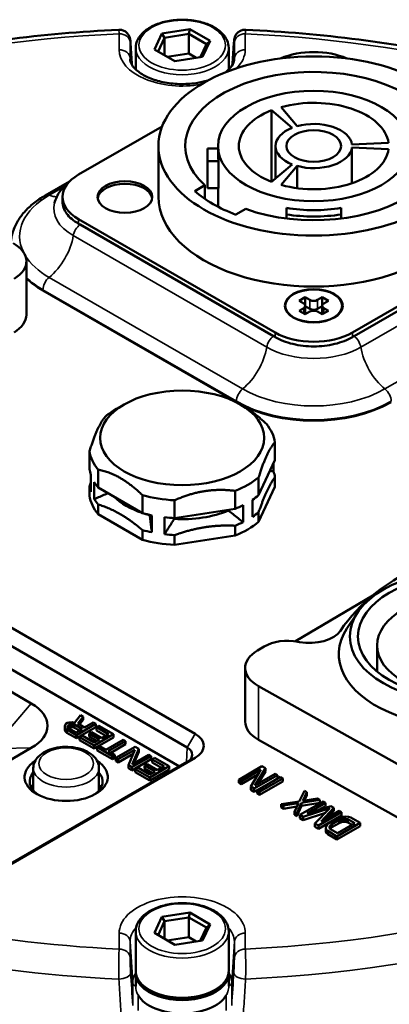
# Model space of a CAD drawing. Header units: millimetres. Extents: x 40 to 2195, y 40 to 1687.
# Tile 182 of 185: x 1528 to 1562, y 1400 to 1490. Entities that reach past the tile are written whole.
import ezdxf

# ---------------------------------------------------------------- set-up
doc = ezdxf.new("R2010")
doc.units = ezdxf.units.MM
doc.header["$LTSCALE"] = 8
doc.layers.add('Visible (ISO)', color=7, linetype='Continuous', lineweight=50)
doc.layers.add('Visible Narrow (ISO)', color=7, linetype='Continuous', lineweight=35)

msp = doc.modelspace()

# ---------------------------------------------------------------- linework, layer by layer
at = {"layer": 'Visible (ISO)'}
for p, q in [((1540.465, 1487.69), (1541.147, 1489.16)), ((1541.147, 1489.16), (1543.694, 1489.554)), ((1541.392, 1488.774), (1541.147, 1489.16)), ((1541.392, 1488.774), (1543.604, 1489.116)), ((1543.604, 1489.116), (1543.694, 1489.554)), ((1543.604, 1489.116), (1545.223, 1488.181)), ((1543.604, 1489.116), (1543.604, 1487.319)), ((1543.694, 1489.554), (1545.558, 1488.478)), ((1540.799, 1487.496), (1541.392, 1488.774)), ((1541.392, 1488.774), (1541.392, 1487.154)), ((1545.223, 1488.181), (1544.663, 1486.974)), ((1545.558, 1488.478), (1544.875, 1487.007)), ((1545.223, 1488.181), (1545.558, 1488.478)), ((1538.761, 1487.839), (1538.761, 1485.869)), ((1542.329, 1486.613), (1540.465, 1487.69)), ((1543.604, 1487.319), (1541.634, 1487.015)), ((1544.299, 1486.918), (1543.604, 1487.319)), ((1547.261, 1487.839), (1547.261, 1485.869)), ((1544.875, 1487.007), (1542.329, 1486.613)), ((1553.07, 1480.533), (1551.183, 1482.131)), ((1551.183, 1482.131), (1551.183, 1475.588)), ((1552.049, 1482.419), (1553.503, 1480.677)), ((1541.178, 1480.659), (1533.536, 1476.246)), ((1540.832, 1474.205), (1540.832, 1478.859)), ((1546.282, 1478.62), (1545.333, 1478.62)), ((1545.333, 1478.62), (1545.333, 1477.465)), ((1546.282, 1478.043), (1546.282, 1478.859)), ((1551.532, 1475.883), (1551.532, 1478.859)), ((1558.523, 1479.004), (1561.864, 1479.148)), ((1561.864, 1478.571), (1558.523, 1478.715)), ((1558.523, 1478.715), (1558.523, 1475.457)), ((1545.333, 1477.465), (1546.339, 1477.465)), ((1545.333, 1477.465), (1545.333, 1475.016)), ((1546.339, 1475.016), (1546.339, 1477.465)), ((1551.183, 1475.588), (1553.07, 1477.186)), ((1553.503, 1477.042), (1552.049, 1475.299)), ((1553.503, 1477.042), (1553.503, 1475.004)), ((1530.49, 1474.337), (1532.714, 1475.621)), ((1545.064, 1475.268), (1544.159, 1474.745)), ((1545.064, 1474.041), (1545.064, 1475.268)), ((1545.333, 1475.016), (1546.339, 1475.016)), ((1546.282, 1473.308), (1546.282, 1475.016)), ((1532.072, 1474.205), (1532.072, 1473.783)), ((1547.907, 1472.582), (1548.811, 1473.104)), ((1552.532, 1473.202), (1552.532, 1472.602)), ((1557.532, 1472.602), (1557.532, 1473.202)), ((1533.536, 1472.164), (1551.497, 1461.794)), ((1552.532, 1472.602), (1552.532, 1472.231)), ((1557.532, 1472.602), (1557.532, 1472.231)), ((1558.568, 1461.794), (1576.528, 1472.164)), ((1533.677, 1471.67), (1551.355, 1461.464)), ((1558.709, 1461.464), (1576.387, 1471.67)), ((1528.773, 1468.32), (1528.773, 1463.421)), ((1530.283, 1465.632), (1547.961, 1455.426)), ((1554.254, 1465.02), (1553.689, 1464.693)), ((1554.679, 1464.775), (1554.254, 1465.02)), ((1554.254, 1465.02), (1554.254, 1464.285)), ((1555.81, 1465.02), (1555.386, 1464.775)), ((1556.376, 1464.693), (1555.81, 1465.02)), ((1555.81, 1465.02), (1555.81, 1464.285)), ((1553.689, 1464.693), (1554.113, 1464.448)), ((1554.113, 1464.04), (1553.689, 1463.795)), ((1554.259, 1463.471), (1554.259, 1464.244)), ((1554.679, 1463.958), (1554.259, 1464.2)), ((1555.805, 1464.2), (1555.386, 1463.958)), ((1555.805, 1463.471), (1555.805, 1464.244)), ((1555.951, 1464.448), (1556.376, 1464.693)), ((1556.376, 1463.795), (1555.951, 1464.04)), ((1553.689, 1463.795), (1554.254, 1463.468)), ((1554.254, 1463.468), (1554.679, 1463.713)), ((1555.386, 1463.713), (1555.81, 1463.468)), ((1555.81, 1463.468), (1556.376, 1463.795)), ((1537.708, 1455.222), (1537.001, 1454.813)), ((1548.315, 1455.222), (1548.668, 1455.018)), ((1551.482, 1451.75), (1551.482, 1450.117)), ((1534.54, 1450.937), (1534.54, 1449.304)), ((1551.482, 1450.117), (1549.995, 1446.913)), ((1551.356, 1449.089), (1551.356, 1449.846)), ((1534.666, 1447.224), (1534.666, 1448.778)), ((1535.323, 1449.25), (1535.323, 1447.617)), ((1549.995, 1448.546), (1549.995, 1446.913)), ((1551.482, 1447.667), (1551.482, 1448.563)), ((1504.604, 1447.948), (1544.202, 1425.086)), ((1534.54, 1446.854), (1534.54, 1447.75)), ((1534.977, 1446.555), (1534.977, 1448.109)), ((1549.995, 1444.464), (1551.482, 1447.667)), ((1539.385, 1445.272), (1535.323, 1447.617)), ((1539.385, 1446.905), (1539.385, 1445.272)), ((1547.856, 1447.311), (1547.856, 1445.678)), ((1503.86, 1446.703), (1543.458, 1423.841)), ((1535.323, 1445.167), (1535.323, 1446.063)), ((1542.307, 1446.453), (1542.307, 1444.82)), ((1548.582, 1444.45), (1548.582, 1446.004)), ((1549.431, 1444.94), (1549.431, 1446.494)), ((1535.323, 1445.167), (1539.385, 1442.822)), ((1540.037, 1445.113), (1540.043, 1445.087)), ((1540.237, 1443.518), (1540.237, 1445.072)), ((1547.856, 1445.678), (1542.307, 1444.82)), ((1547.043, 1445.552), (1547.237, 1445.506)), ((1549.995, 1444.464), (1549.995, 1445.359)), ((1503.767, 1444.607), (1542.749, 1422.101)), ((1541.396, 1443.338), (1541.396, 1444.892)), ((1542.285, 1444.74), (1542.413, 1444.836)), ((1547.856, 1443.229), (1547.856, 1444.124)), ((1539.385, 1442.822), (1539.385, 1443.718)), ((1542.307, 1442.37), (1542.307, 1443.266)), ((1542.307, 1442.37), (1547.856, 1443.229)), ((1553.366, 1433.549), (1560.43, 1437.749)), ((1529.223, 1427.869), (1514.373, 1436.442)), ((1558.999, 1436.136), (1558.063, 1434.707)), ((1553.591, 1433.512), (1553.735, 1433.484)), ((1550.505, 1433.072), (1549.895, 1432.709)), ((1560.821, 1430.775), (1560.821, 1433.176)), ((1548.764, 1431.101), (1548.764, 1426.202)), ((1549.978, 1429.444), (1564.327, 1421.4)), ((1532.54, 1426.074), (1532.39, 1425.988)), ((1532.69, 1426.118), (1532.54, 1426.074)), ((1532.951, 1426.141), (1532.69, 1426.118)), ((1533.173, 1426.1), (1532.951, 1426.141)), ((1533.707, 1426.791), (1533.173, 1426.1)), ((1533.469, 1426.016), (1533.965, 1426.642)), ((1533.625, 1425.926), (1533.965, 1426.356)), ((1533.965, 1426.642), (1533.707, 1426.791)), ((1533.965, 1426.356), (1533.965, 1426.642)), ((1534.885, 1426.11), (1534.096, 1425.654)), ((1535.106, 1425.983), (1534.885, 1426.11)), ((1532.314, 1425.901), (1532.274, 1425.751)), ((1532.274, 1425.751), (1532.308, 1425.6)), ((1532.274, 1425.465), (1532.274, 1425.751)), ((1532.274, 1425.465), (1532.308, 1425.315)), ((1532.308, 1425.6), (1532.455, 1425.472)), ((1532.308, 1425.315), (1532.308, 1425.6)), ((1532.308, 1425.315), (1532.455, 1425.187)), ((1532.39, 1425.988), (1532.314, 1425.901)), ((1532.455, 1425.472), (1533.339, 1424.962)), ((1532.455, 1425.187), (1532.455, 1425.472)), ((1532.455, 1425.187), (1533.339, 1424.676)), ((1532.533, 1425.688), (1532.535, 1425.774)), ((1532.606, 1425.602), (1532.533, 1425.688)), ((1532.535, 1425.774), (1532.611, 1425.86)), ((1532.535, 1425.686), (1532.535, 1425.774)), ((1533.306, 1425.198), (1532.606, 1425.602)), ((1532.611, 1425.86), (1532.724, 1425.925)), ((1532.611, 1425.599), (1532.611, 1425.86)), ((1532.632, 1425.587), (1532.724, 1425.639)), ((1532.724, 1425.925), (1532.873, 1425.969)), ((1532.724, 1425.639), (1532.724, 1425.925)), ((1532.724, 1425.639), (1532.873, 1425.683)), ((1532.873, 1425.969), (1533.022, 1425.97)), ((1532.873, 1425.683), (1532.873, 1425.969)), ((1532.873, 1425.683), (1533.022, 1425.684)), ((1533.022, 1425.97), (1533.17, 1425.928)), ((1533.022, 1425.684), (1533.022, 1425.97)), ((1533.022, 1425.684), (1533.17, 1425.642)), ((1533.17, 1425.928), (1533.87, 1425.524)), ((1533.17, 1425.642), (1533.17, 1425.928)), ((1533.17, 1425.642), (1533.622, 1425.381)), ((1533.87, 1425.524), (1533.306, 1425.198)), ((1533.339, 1424.962), (1535.106, 1425.983)), ((1533.339, 1424.676), (1535.106, 1425.697)), ((1534.096, 1425.654), (1533.469, 1426.016)), ((1534.721, 1425.25), (1534.495, 1425.119)), ((1535.678, 1424.697), (1534.721, 1425.25)), ((1535.106, 1425.697), (1535.106, 1425.983)), ((1535.401, 1425.813), (1535.175, 1425.682)), ((1535.175, 1425.682), (1536.28, 1425.044)), ((1535.175, 1425.396), (1535.175, 1425.682)), ((1535.175, 1425.396), (1536.033, 1424.901)), ((1536.727, 1425.047), (1535.401, 1425.813)), ((1533.339, 1424.676), (1533.339, 1424.962)), ((1533.859, 1424.922), (1533.633, 1424.792)), ((1533.633, 1424.792), (1534.959, 1424.026)), ((1533.633, 1424.506), (1533.633, 1424.792)), ((1533.633, 1424.506), (1534.959, 1423.741)), ((1534.964, 1424.284), (1533.859, 1424.922)), ((1534.495, 1425.119), (1535.453, 1424.567)), ((1534.495, 1424.834), (1534.495, 1425.119)), ((1534.495, 1424.834), (1535.205, 1424.424)), ((1534.959, 1424.026), (1536.727, 1425.047)), ((1534.959, 1423.741), (1536.727, 1424.761)), ((1535.453, 1424.567), (1534.964, 1424.284)), ((1536.28, 1425.044), (1535.678, 1424.697)), ((1537.611, 1424.537), (1536.031, 1423.625)), ((1536.252, 1423.497), (1537.832, 1424.409)), ((1536.727, 1424.761), (1536.727, 1425.047)), ((1537.832, 1424.409), (1537.611, 1424.537)), ((1537.832, 1424.123), (1537.832, 1424.409)), ((1549.978, 1424.545), (1564.327, 1416.501)), ((1519.323, 1418.071), (1529.223, 1423.787)), ((1534.959, 1423.741), (1534.959, 1424.026)), ((1535.442, 1423.965), (1535.254, 1423.856)), ((1535.254, 1423.856), (1536.653, 1423.048)), ((1535.254, 1423.571), (1535.254, 1423.856)), ((1535.254, 1423.571), (1536.653, 1422.763)), ((1536.031, 1423.625), (1535.442, 1423.965)), ((1536.841, 1423.157), (1536.252, 1423.497)), ((1536.499, 1423.354), (1537.832, 1424.123)), ((1538.716, 1423.899), (1536.948, 1422.878)), ((1537.169, 1422.751), (1538.673, 1423.619)), ((1538.673, 1423.619), (1538.09, 1422.219)), ((1538.426, 1422.286), (1539.047, 1423.707)), ((1538.593, 1422.382), (1539.047, 1423.422)), ((1539.047, 1423.707), (1538.716, 1423.899)), ((1539.047, 1423.422), (1539.047, 1423.707)), ((1543.458, 1422.509), (1525.401, 1412.085)), ((1544.202, 1422.895), (1525.817, 1412.281)), ((1536.653, 1423.048), (1536.841, 1423.157)), ((1536.653, 1422.763), (1536.653, 1423.048)), ((1536.653, 1422.763), (1536.841, 1422.871)), ((1536.841, 1422.871), (1536.841, 1423.157)), ((1536.948, 1422.878), (1537.169, 1422.751)), ((1536.948, 1422.592), (1536.948, 1422.878)), ((1536.948, 1422.592), (1537.169, 1422.465)), ((1537.169, 1422.465), (1538.516, 1423.243)), ((1537.169, 1422.465), (1537.169, 1422.751)), ((1538.421, 1422.028), (1540.189, 1423.048)), ((1538.421, 1421.742), (1540.189, 1422.763)), ((1539.968, 1423.176), (1538.426, 1422.286)), ((1540.189, 1423.048), (1539.968, 1423.176)), ((1540.189, 1422.763), (1540.189, 1423.048)), ((1540.483, 1422.878), (1540.258, 1422.748)), ((1540.258, 1422.748), (1541.363, 1422.11)), ((1540.258, 1422.462), (1540.258, 1422.748)), ((1540.258, 1422.462), (1541.115, 1421.967)), ((1541.809, 1422.113), (1540.483, 1422.878)), ((1529.405, 1421.949), (1529.405, 1419.896)), ((1535.405, 1421.949), (1535.405, 1419.896)), ((1538.09, 1422.219), (1538.421, 1422.028)), ((1538.09, 1421.933), (1538.09, 1422.219)), ((1538.09, 1421.933), (1538.421, 1421.742)), ((1538.421, 1421.742), (1538.421, 1422.028)), ((1538.941, 1421.988), (1538.716, 1421.858)), ((1538.716, 1421.858), (1540.041, 1421.092)), ((1538.716, 1421.572), (1538.716, 1421.858)), ((1538.716, 1421.572), (1540.041, 1420.806)), ((1540.046, 1421.35), (1538.941, 1421.988)), ((1539.803, 1422.315), (1539.578, 1422.185)), ((1539.578, 1422.185), (1540.535, 1421.632)), ((1539.578, 1421.899), (1539.578, 1422.185)), ((1539.578, 1421.899), (1540.288, 1421.489)), ((1540.761, 1421.763), (1539.803, 1422.315)), ((1540.041, 1421.092), (1541.809, 1422.113)), ((1540.041, 1420.806), (1541.809, 1421.827)), ((1540.535, 1421.632), (1540.046, 1421.35)), ((1541.363, 1422.11), (1540.761, 1421.763)), ((1541.809, 1421.827), (1541.809, 1422.113)), ((1550.294, 1422.113), (1548.173, 1420.888)), ((1548.385, 1420.766), (1550.191, 1421.808)), ((1550.191, 1421.808), (1549.269, 1420.255)), ((1549.646, 1420.35), (1550.613, 1421.929)), ((1549.917, 1420.507), (1550.613, 1421.643)), ((1550.613, 1421.929), (1550.294, 1422.113)), ((1550.613, 1421.643), (1550.613, 1421.929)), ((1540.041, 1420.806), (1540.041, 1421.092)), ((1548.173, 1420.888), (1548.385, 1420.766)), ((1548.173, 1420.602), (1548.173, 1420.888)), ((1548.385, 1420.48), (1549.933, 1421.373)), ((1548.385, 1420.48), (1548.385, 1420.766)), ((1549.587, 1420.072), (1551.709, 1421.296)), ((1549.587, 1419.786), (1551.709, 1421.01)), ((1551.497, 1421.419), (1549.646, 1420.35)), ((1551.992, 1421.133), (1549.87, 1419.908)), ((1550.082, 1419.786), (1552.204, 1421.01)), ((1550.082, 1419.5), (1552.204, 1420.725)), ((1551.709, 1421.296), (1551.497, 1421.419)), ((1551.709, 1421.01), (1551.709, 1421.296)), ((1552.204, 1421.01), (1551.992, 1421.133)), ((1552.204, 1420.725), (1552.204, 1421.01)), ((1548.173, 1420.602), (1548.385, 1420.48)), ((1549.269, 1420.255), (1549.587, 1420.072)), ((1549.269, 1419.969), (1549.269, 1420.255)), ((1549.269, 1419.969), (1549.587, 1419.786)), ((1549.587, 1419.786), (1549.587, 1420.072)), ((1549.87, 1419.908), (1550.082, 1419.786)), ((1549.87, 1419.622), (1549.87, 1419.908)), ((1550.082, 1419.5), (1550.082, 1419.786)), ((1554.184, 1419.867), (1553.701, 1418.895)), ((1554.033, 1418.964), (1554.396, 1419.745)), ((1554.396, 1419.745), (1554.184, 1419.867)), ((1554.396, 1419.459), (1554.396, 1419.745)), ((1549.87, 1419.622), (1550.082, 1419.5)), ((1553.701, 1418.895), (1552.062, 1418.643)), ((1555.881, 1418.888), (1553.759, 1417.663)), ((1553.913, 1418.773), (1555.598, 1419.051)), ((1555.386, 1419.173), (1554.033, 1418.964)), ((1554.176, 1418.986), (1554.396, 1419.459)), ((1555.598, 1419.051), (1555.386, 1419.173)), ((1555.598, 1418.765), (1555.598, 1419.051)), ((1556.093, 1418.765), (1555.881, 1418.888)), ((1552.062, 1418.643), (1552.274, 1418.52)), ((1552.062, 1418.357), (1552.062, 1418.643)), ((1552.062, 1418.357), (1552.274, 1418.234)), ((1552.274, 1418.52), (1553.627, 1418.73)), ((1552.274, 1418.234), (1552.274, 1418.52)), ((1552.274, 1418.234), (1553.484, 1418.422)), ((1553.627, 1418.73), (1553.264, 1417.949)), ((1553.264, 1417.949), (1553.476, 1417.826)), ((1553.264, 1417.663), (1553.264, 1417.949)), ((1553.476, 1417.826), (1553.913, 1418.773)), ((1553.476, 1417.54), (1553.913, 1418.487)), ((1553.913, 1418.487), (1553.913, 1418.773)), ((1553.913, 1418.487), (1555.598, 1418.765)), ((1554.077, 1417.479), (1556.503, 1418.267)), ((1554.423, 1417.801), (1556.093, 1418.765)), ((1556.588, 1418.479), (1554.423, 1417.801)), ((1556.503, 1418.267), (1555.138, 1416.867)), ((1555.505, 1418.14), (1556.093, 1418.479)), ((1555.696, 1417.066), (1556.871, 1418.316)), ((1557.366, 1418.03), (1555.696, 1417.066)), ((1556.093, 1418.479), (1556.093, 1418.765)), ((1556.283, 1417.405), (1556.871, 1418.03)), ((1556.871, 1418.316), (1556.588, 1418.479)), ((1556.871, 1418.03), (1556.871, 1418.316)), ((1557.578, 1417.908), (1557.366, 1418.03)), ((1553.264, 1417.663), (1553.476, 1417.54)), ((1553.476, 1417.54), (1553.476, 1417.826)), ((1553.759, 1417.663), (1554.077, 1417.479)), ((1553.759, 1417.377), (1553.759, 1417.663)), ((1553.759, 1417.377), (1554.077, 1417.193)), ((1554.077, 1417.193), (1556.096, 1417.849)), ((1554.077, 1417.193), (1554.077, 1417.479)), ((1555.456, 1416.683), (1557.578, 1417.908)), ((1555.456, 1416.397), (1557.578, 1417.622)), ((1557.138, 1417.328), (1556.461, 1416.937)), ((1556.673, 1416.814), (1557.35, 1417.205)), ((1557.399, 1417.437), (1557.138, 1417.328)), ((1557.35, 1417.205), (1557.566, 1417.289)), ((1557.35, 1416.919), (1557.35, 1417.205)), ((1557.651, 1417.501), (1557.399, 1417.437)), ((1557.566, 1417.289), (1557.772, 1417.326)), ((1557.566, 1417.003), (1557.566, 1417.289)), ((1557.566, 1417.003), (1557.772, 1417.04)), ((1557.578, 1417.622), (1557.578, 1417.908)), ((1557.973, 1417.523), (1557.651, 1417.501)), ((1557.772, 1417.326), (1557.969, 1417.317)), ((1557.772, 1417.04), (1557.772, 1417.326)), ((1557.772, 1417.04), (1557.969, 1417.031)), ((1557.969, 1417.317), (1558.155, 1417.262)), ((1557.969, 1417.031), (1557.969, 1417.317)), ((1557.969, 1417.031), (1558.155, 1416.976)), ((1558.204, 1417.494), (1557.973, 1417.523)), ((1558.155, 1417.262), (1558.792, 1416.894)), ((1558.155, 1416.976), (1558.155, 1417.262)), ((1558.426, 1417.418), (1558.204, 1417.494)), ((1559.275, 1416.928), (1558.426, 1417.418)), ((1555.138, 1416.867), (1555.456, 1416.683)), ((1555.138, 1416.581), (1555.138, 1416.867)), ((1555.138, 1416.581), (1555.456, 1416.397)), ((1555.456, 1416.397), (1555.456, 1416.683)), ((1556.161, 1416.641), (1556.122, 1416.455)), ((1556.122, 1416.455), (1556.173, 1416.321)), ((1556.122, 1416.169), (1556.122, 1416.455)), ((1556.122, 1416.169), (1556.173, 1416.036)), ((1556.271, 1416.786), (1556.161, 1416.641)), ((1556.173, 1416.321), (1556.305, 1416.193)), ((1556.173, 1416.036), (1556.173, 1416.321)), ((1556.461, 1416.937), (1556.271, 1416.786)), ((1556.305, 1416.193), (1557.153, 1415.703)), ((1556.305, 1415.907), (1556.305, 1416.193)), ((1556.464, 1416.571), (1556.528, 1416.69)), ((1556.479, 1416.457), (1556.464, 1416.571)), ((1556.576, 1416.35), (1556.479, 1416.457)), ((1556.528, 1416.69), (1556.673, 1416.814)), ((1556.528, 1416.404), (1556.528, 1416.69)), ((1556.528, 1416.404), (1556.673, 1416.528)), ((1556.528, 1416.403), (1556.528, 1416.404)), ((1557.212, 1415.982), (1556.576, 1416.35)), ((1556.673, 1416.528), (1557.35, 1416.919)), ((1556.673, 1416.528), (1556.673, 1416.814)), ((1557.153, 1415.703), (1559.275, 1416.928)), ((1557.153, 1415.417), (1559.275, 1416.642)), ((1558.792, 1416.894), (1557.212, 1415.982)), ((1557.35, 1416.919), (1557.566, 1417.003)), ((1558.155, 1416.976), (1558.544, 1416.751)), ((1559.275, 1416.642), (1559.275, 1416.928)), ((1556.173, 1416.036), (1556.305, 1415.907)), ((1556.305, 1415.907), (1557.153, 1415.417)), ((1557.153, 1415.417), (1557.153, 1415.703)), ((1540.465, 1406.861), (1541.147, 1408.331)), ((1541.147, 1408.331), (1543.694, 1408.725)), ((1541.392, 1407.945), (1541.147, 1408.331)), ((1541.392, 1407.945), (1543.604, 1408.287)), ((1543.604, 1408.287), (1543.694, 1408.725)), ((1543.604, 1408.287), (1545.223, 1407.352)), ((1543.604, 1408.287), (1543.604, 1406.49)), ((1543.694, 1408.725), (1545.558, 1407.649)), ((1540.799, 1406.667), (1541.392, 1407.945)), ((1541.392, 1407.945), (1541.392, 1406.325)), ((1545.223, 1407.352), (1544.663, 1406.145)), ((1545.558, 1407.649), (1544.875, 1406.178)), ((1545.223, 1407.352), (1545.558, 1407.649)), ((1538.761, 1407.01), (1538.761, 1403.417)), ((1542.329, 1405.784), (1540.465, 1406.861)), ((1543.604, 1406.49), (1541.634, 1406.186)), ((1544.299, 1406.089), (1543.604, 1406.49)), ((1547.261, 1407.01), (1547.261, 1403.417)), ((1544.875, 1406.178), (1542.329, 1405.784)), ((1538.761, 1403.172), (1538.761, 1401.991)), ((1547.261, 1403.172), (1547.261, 1401.991))]:
    msp.add_line(p, q, dxfattribs=at)
for centre, major_axis, ratio, start_param, end_param in [((1555.032, 1484.575), (-5, 0), 0.57735, 4.059585, 5.365193), ((1555.032, 1478.859), (11.75, 0), 0.57735, 4.15448, 9.982687), ((1555.032, 1478.859), (6.85, 0), 0.57735, 0.073058, 2.021337), ((1555.032, 1478.859), (-6.85, 0), 0.57735, 5.309045, 7.257325), ((1555.032, 1478.859), (-3.5, 0), 0.57735, 5.307477, 7.258893), ((1555.032, 1478.859), (3.5, 0), 0.57735, 0.071489, 2.022906), ((1555.032, 1478.859), (6.85, 0), 0.57735, 4.261848, 6.210128), ((1555.032, 1478.859), (3.5, 0), 0.57735, 4.26028, 6.211696), ((1555.032, 1478.043), (-8.75, 0), 0.57735, 0, 0.114536), ((1537.072, 1474.205), (-5, 0), 0.57735, 5.497787, 7.068583), ((1537.779, 1473.96), (2.5, 0), 0.57735, 0.084955, 3.056638), ((1555.032, 1478.859), (13, 0), 0.57735, 3.721706, 4.132276), ((1555.032, 1474.205), (-14.2, 0), 0.57735, 0, 3.141593), ((1555.032, 1478.043), (-8.75, 0), 0.57735, 1.281045, 1.860548), ((1555.032, 1478.043), (9.75, 0), 0.57735, 4.453083, 4.971695), ((1533.685, 1471.656), (0.553, -0.319), 0.012921, 1.591158, 1.850459), ((1524.773, 1468.32), (4, 0), 0.57735, 5.512509, 7.083305), ((1537.354, 1469.715), (-10, 0), 0.57735, 0.539138, 0.785398), ((1555.032, 1464.979), (0.5, 0), 0.57735, 3.926991, 5.497787), ((1553.759, 1464.244), (0.5, 0), 0.57735, 5.497787, 7.068583), ((1555.032, 1464.162), (-0.5, 0), 0.57735, 0.785398, 2.356194), ((1556.305, 1464.244), (-0.5, 0), 0.57735, 5.497787, 7.068583), ((1524.773, 1463.421), (4, 0), 0.57735, 5.512509, 6.283185), ((1555.032, 1463.509), (-0.5, 0), 0.57735, 3.926991, 5.497787), ((1551.348, 1461.458), (0.553, -0.319), 0.012926, 1.306059, 1.56536), ((1555.032, 1463.836), (5, 0), 0.57735, 3.926991, 5.497787), ((1558.716, 1461.458), (0.553, 0.319), 0.012926, 1.576232, 1.835533), ((1555.032, 1459.508), (-10, 0), 0.57735, 0.785398, 2.356194), ((1543.011, 1451.343), (8.5, 0), 0.57735, 2.356194, 2.535092), ((1543.011, 1451.343), (8.5, 0), 0.57735, 0.082902, 0.440697), ((1543.011, 1451.343), (-8.5, 0), 0.57735, 0.082902, 0.440697), ((1543.011, 1449.71), (-8.5, 0), 0.57735, 0.082902, 0.191152), ((1543.011, 1451.343), (-8.5, 0), 0.57735, 2.177297, 2.535092), ((1543.011, 1448.157), (8.5, 0), 0.57735, 0.082902, 0.191152), ((1543.011, 1448.157), (-8.5, 0), 0.57735, 0.082902, 0.191152), ((1543.011, 1449.71), (-8.5, 0), 0.57735, 0.332446, 0.440697), ((1543.011, 1447.261), (-8.5, 0), 0.57735, 0.082902, 0.440697), ((1543.011, 1448.894), (7.231, 0), 0.57735, 3.673592, 4.180389), ((1543.011, 1451.343), (-8.5, 0), 0.57735, 1.130099, 1.487895), ((1543.011, 1449.71), (-8.5, 0), 0.57735, 2.426841, 2.535092), ((1543.011, 1448.157), (-8.5, 0), 0.57735, 0.332446, 0.440697), ((1543.011, 1449.71), (-8.5, 0), 0.57735, 2.177297, 2.285548), ((1543.011, 1449.71), (-8.5, 0), 0.57735, 1.130099, 1.23835), ((1543.011, 1448.894), (7.231, 0), 0.57735, 4.213973, 4.289401), ((1543.011, 1448.894), (7.231, 0), 0.57735, 4.611778, 5.336598), ((1543.011, 1448.157), (8.5, 0), 0.57735, 5.568434, 5.676685), ((1543.011, 1449.71), (-8.5, 0), 0.57735, 1.379644, 1.487895), ((1543.011, 1447.261), (8.5, 0), 0.57735, 5.31889, 5.676685), ((1543.011, 1448.157), (8.5, 0), 0.57735, 5.31889, 5.42714), ((1543.011, 1448.157), (8.5, 0), 0.57735, 4.271692, 4.379943), ((1543.011, 1448.157), (8.5, 0), 0.57735, 4.521237, 4.629487), ((1543.011, 1447.261), (8.5, 0), 0.57735, 4.271692, 4.629487), ((1581.053, 1429.397), (-25.19, 0), 0.57735, 5.381349, 5.923234), ((1543.011, 1437.871), (-75, 0), 0.57735, 6.255241, 8.747577), ((1543.011, 1438.688), (-74.974, 0), 0.57735, 6.264668, 8.747968), ((1554.669, 1435.13), (3, 0), 0.57735, 4.395847, 5.923234), ((1568.821, 1432.36), (-11.5, 0), 0.57735, 5.921818, 9.786145), ((1552.657, 1431.866), (-3, 0), 0.57735, 4.395847, 5.512509), ((1552.764, 1431.101), (-4, 0), 0.57735, 5.512509, 7.083305), ((1525.687, 1425.828), (5, 0), 0.57735, 5.497787, 7.068583), ((1552.764, 1426.202), (-4, 0), 0.57735, 0, 0.80012), ((1542.304, 1423.991), (2.683, 0), 0.57735, 5.497787, 7.068583), ((1542.304, 1423.175), (1.631, 0), 0.57735, 5.497787, 7.068583), ((1532.405, 1421.133), (-3.8, 0), 0.57735, 5.556706, 10.151257), ((1532.405, 1420.725), (-3.326, 0), 0.57735, 5.836627, 6.942614), ((1532.405, 1420.725), (3.326, 0), 0.57735, 5.623756, 6.729744), ((1532.405, 1419.5), (-3.405, 0), 0.57735, 5.790583, 5.927439), ((1532.405, 1419.5), (3.405, 0), 0.57735, 0.355746, 0.492603), ((1543.011, 1437.871), (-74, 0), 0.57735, 0.752637, 2.388956), ((1543.011, 1403.172), (4.25, 0), 0.57735, 3.093306, 6.331472), ((1543.011, 1401.947), (4.25, 0), 0.57735, 3.468057, 5.956716)]:
    msp.add_ellipse(centre, major_axis=major_axis, ratio=ratio, start_param=start_param, end_param=end_param, dxfattribs=at)
for centre, major_axis in [((1555.032, 1478.859), (-14.2, 0)), ((1555.032, 1478.859), (8.75, 0)), ((1555.032, 1478.859), (-2.5, 0)), ((1537.779, 1474.205), (-2.5, 0)), ((1555.032, 1464.244), (-2.65, 0)), ((1555.032, 1464.244), (2.6, 0)), ((1543.011, 1452.16), (7.5, 0)), ((1568.821, 1433.993), (10.5, 0)), ((1568.821, 1433.993), (-9.75, 0)), ((1568.821, 1433.176), (8, 0))]:
    msp.add_ellipse(centre, major_axis=major_axis, ratio=0.57735, dxfattribs=at)
for points, knots in [([(1538.761, 1487.839), (1538.761, 1488.102), (1538.827, 1488.364), (1539.08, 1488.868), (1539.274, 1489.109), (1539.782, 1489.553), (1540.105, 1489.752), (1540.837, 1490.08), (1541.249, 1490.207), (1542.114, 1490.377), (1542.568, 1490.42), (1543.474, 1490.419), (1543.926, 1490.375), (1544.787, 1490.203), (1545.195, 1490.076), (1545.93, 1489.746), (1546.255, 1489.543), (1546.782, 1489.075), (1546.986, 1488.811), (1547.21, 1488.305), (1547.261, 1488.072), (1547.261, 1487.839)], [2.356194, 2.356194, 2.356194, 2.356194, 2.638001, 2.638001, 2.939989, 2.939989, 3.267472, 3.267472, 3.599435, 3.599435, 3.929498, 3.929498, 4.25865, 4.25865, 4.588734, 4.588734, 4.920705, 4.920705, 5.247891, 5.247891, 5.497787, 5.497787, 5.497787, 5.497787]), ([(1537.212, 1489.499), (1530.263, 1489.183), (1523.39, 1488.296), (1510.322, 1485.444), (1504.129, 1483.479), (1492.896, 1478.605), (1487.856, 1475.698), (1479.322, 1469.128), (1475.827, 1465.464), (1470.7, 1457.613), (1469.072, 1453.42), (1468.498, 1449.151)], [5.576332, 5.576332, 5.576332, 5.576332, 5.859263, 5.859263, 6.142194, 6.142194, 6.425124, 6.425124, 6.708055, 6.708055, 6.990985, 6.990985, 6.990985, 6.990985]), ([(1537.212, 1489.499), (1537.32, 1489.504), (1537.43, 1489.491), (1537.636, 1489.432), (1537.735, 1489.385), (1537.91, 1489.265), (1537.989, 1489.19), (1538.085, 1489.065), (1538.114, 1489.021), (1538.162, 1488.932), (1538.182, 1488.887), (1538.211, 1488.808), (1538.222, 1488.773), (1538.24, 1488.704), (1538.247, 1488.67), (1538.256, 1488.616), (1538.259, 1488.593), (1538.27, 1488.509), (1538.276, 1488.445), (1538.287, 1488.307), (1538.292, 1488.24), (1538.297, 1488.166)], [0.0000235, 0.0000235, 0.0000235, 0.0000235, 0.0324256, 0.0324256, 0.0643297, 0.0643297, 0.0962491, 0.0962491, 0.1119245, 0.1119245, 0.1269277, 0.1269277, 0.1383932, 0.1383932, 0.1522035, 0.1522035, 0.1645777, 0.1645777, 0.1998792, 0.1998792, 0.2269809, 0.2269809, 0.2269809, 0.2269809]), ([(1547.726, 1488.166), (1547.732, 1488.266), (1547.739, 1488.354), (1547.749, 1488.468), (1547.753, 1488.504), (1547.76, 1488.564), (1547.763, 1488.59), (1547.771, 1488.639), (1547.774, 1488.662), (1547.784, 1488.709), (1547.789, 1488.731), (1547.804, 1488.786), (1547.815, 1488.82), (1547.845, 1488.897), (1547.865, 1488.94), (1547.925, 1489.05), (1547.972, 1489.115), (1548.093, 1489.248), (1548.174, 1489.313), (1548.354, 1489.418), (1548.455, 1489.457), (1548.641, 1489.496), (1548.726, 1489.503), (1548.81, 1489.499)], [0, 0, 0, 0, 0.0366917, 0.0366917, 0.0561888, 0.0561888, 0.070793, 0.070793, 0.0817913, 0.0817913, 0.0900571, 0.0900571, 0.101345, 0.101345, 0.1157529, 0.1157529, 0.1394751, 0.1394751, 0.1699807, 0.1699807, 0.2018419, 0.2018419, 0.2270169, 0.2270169, 0.2270169, 0.2270169]), ([(1594.614, 1477.537), (1592.371, 1478.792), (1589.997, 1479.963), (1581.894, 1483.479), (1575.7, 1485.444), (1562.633, 1488.296), (1555.76, 1489.183), (1548.81, 1489.499)], [4.7281305, 4.7281305, 4.7281305, 4.7281305, 4.8533808, 4.8533808, 5.1363113, 5.1363113, 5.4192418, 5.4192418, 5.4192418, 5.4192418]), ([(1538.25, 1486.8), (1538.259, 1486.649), (1538.304, 1486.491), (1538.527, 1486.101), (1538.734, 1485.864), (1539.291, 1485.443), (1539.615, 1485.257), (1540.371, 1484.936), (1540.804, 1484.802), (1541.739, 1484.608), (1542.243, 1484.55), (1543.266, 1484.52), (1543.784, 1484.55), (1544.65, 1484.676), (1545.009, 1484.754), (1545.343, 1484.853)], [0.822465, 0.822465, 0.822465, 0.822465, 1.104158, 1.104158, 1.437706, 1.437706, 1.722884, 1.722884, 2.011498, 2.011498, 2.306193, 2.306193, 2.603669, 2.603669, 2.826848, 2.826848, 2.826848, 2.826848]), ([(1546.926, 1485.59), (1547.135, 1485.742), (1547.304, 1485.899), (1547.602, 1486.253), (1547.697, 1486.442), (1547.759, 1486.676), (1547.769, 1486.738), (1547.773, 1486.8)], [3.2519231, 3.2519231, 3.2519231, 3.2519231, 3.475425, 3.475425, 3.7745002, 3.7745002, 3.8899244, 3.8899244, 3.8899244, 3.8899244]), ([(1532.581, 1475.475), (1532.465, 1475.381), (1532.353, 1475.282), (1532.104, 1475.036), (1531.971, 1474.884), (1531.734, 1474.561), (1531.629, 1474.39), (1531.456, 1474.031), (1531.386, 1473.844), (1531.337, 1473.651)], [4.8758008, 4.8758008, 4.8758008, 4.8758008, 4.9686108, 4.9686108, 5.0967218, 5.0967218, 5.2248327, 5.2248327, 5.3529436, 5.3529436, 5.3529436, 5.3529436]), ([(1527.365, 1470.086), (1527.384, 1470.352), (1527.43, 1470.616), (1527.597, 1471.227), (1527.74, 1471.568), (1528.106, 1472.218), (1528.329, 1472.527), (1528.842, 1473.108), (1529.132, 1473.381), (1529.77, 1473.888), (1530.118, 1474.122), (1530.49, 1474.337)], [0.8271552, 0.8271552, 0.8271552, 0.8271552, 0.9424778, 0.9424778, 1.0995574, 1.0995574, 1.2566371, 1.2566371, 1.4137167, 1.4137167, 1.5707963, 1.5707963, 1.5707963, 1.5707963]), ([(1533.536, 1471.751), (1533.305, 1471.883), (1533.097, 1472.029), (1532.915, 1472.185), (1532.732, 1472.341), (1532.576, 1472.51), (1532.451, 1472.683), (1532.326, 1472.856), (1532.232, 1473.035), (1532.168, 1473.219), (1532.105, 1473.403), (1532.072, 1473.593), (1532.072, 1473.783), (1532.072, 1473.783), (1532.072, 1473.783), (1532.072, 1473.783)], [0, 0, 0, 0, 0.125, 0.125, 0.125, 0.25, 0.25, 0.25, 0.375, 0.375, 0.375, 0.5, 0.5, 0.5, 0.5000697, 0.5000697, 0.5000697, 0.5000697]), ([(1558.568, 1461.382), (1558.337, 1461.248), (1558.084, 1461.126), (1557.811, 1461.02), (1557.538, 1460.914), (1557.245, 1460.822), (1556.943, 1460.749), (1556.641, 1460.676), (1556.331, 1460.621), (1556.011, 1460.584), (1555.691, 1460.546), (1555.362, 1460.527), (1555.033, 1460.527), (1554.703, 1460.527), (1554.374, 1460.546), (1554.054, 1460.584), (1553.734, 1460.621), (1553.424, 1460.676), (1553.122, 1460.749), (1552.82, 1460.822), (1552.526, 1460.913), (1552.253, 1461.02), (1551.98, 1461.126), (1551.727, 1461.248), (1551.497, 1461.382)], [0, 0, 0, 0, 0.125, 0.125, 0.125, 0.25, 0.25, 0.25, 0.375, 0.375, 0.375, 0.5, 0.5, 0.5, 0.625, 0.625, 0.625, 0.75, 0.75, 0.75, 0.875, 0.875, 0.875, 1, 1, 1, 1]), ([(1536.223, 1447.098), (1536.137, 1447.062), (1535.897, 1446.959), (1535.487, 1446.781), (1535.149, 1446.632), (1534.977, 1446.555)], [0.1449518, 0.1449518, 0.1449518, 0.1449518, 0.3333333, 0.6666667, 1, 1, 1, 1]), ([(1529.405, 1421.949), (1529.405, 1422.139), (1529.446, 1422.328), (1529.605, 1422.692), (1529.728, 1422.864), (1530.054, 1423.195), (1530.269, 1423.346), (1530.768, 1423.603), (1531.057, 1423.706), (1531.666, 1423.847), (1531.985, 1423.885), (1532.626, 1423.898), (1532.946, 1423.873), (1533.562, 1423.76), (1533.858, 1423.672), (1534.398, 1423.433), (1534.643, 1423.282), (1535.04, 1422.923), (1535.197, 1422.717), (1535.366, 1422.315), (1535.405, 1422.132), (1535.405, 1421.949)], [2.356194, 2.356194, 2.356194, 2.356194, 2.602771, 2.602771, 2.874056, 2.874056, 3.197609, 3.197609, 3.545938, 3.545938, 3.891961, 3.891961, 4.235236, 4.235236, 4.580365, 4.580365, 4.929148, 4.929148, 5.260024, 5.260024, 5.497787, 5.497787, 5.497787, 5.497787]), ([(1538.761, 1407.01), (1538.761, 1407.273), (1538.827, 1407.535), (1539.08, 1408.039), (1539.274, 1408.28), (1539.782, 1408.723), (1540.105, 1408.923), (1540.837, 1409.251), (1541.249, 1409.378), (1542.114, 1409.548), (1542.568, 1409.591), (1543.474, 1409.59), (1543.926, 1409.546), (1544.787, 1409.374), (1545.195, 1409.247), (1545.93, 1408.917), (1546.255, 1408.714), (1546.782, 1408.246), (1546.986, 1407.982), (1547.21, 1407.476), (1547.261, 1407.243), (1547.261, 1407.01)], [2.356194, 2.356194, 2.356194, 2.356194, 2.638001, 2.638001, 2.939989, 2.939989, 3.267472, 3.267472, 3.599435, 3.599435, 3.929498, 3.929498, 4.25865, 4.25865, 4.588734, 4.588734, 4.920705, 4.920705, 5.247891, 5.247891, 5.497787, 5.497787, 5.497787, 5.497787]), ([(1547.261, 1403.417), (1547.261, 1403.154), (1547.196, 1402.892), (1546.943, 1402.387), (1546.748, 1402.147), (1546.24, 1401.703), (1545.918, 1401.504), (1545.185, 1401.176), (1544.774, 1401.049), (1543.908, 1400.879), (1543.455, 1400.836), (1542.549, 1400.837), (1542.096, 1400.881), (1541.236, 1401.052), (1540.827, 1401.18), (1540.093, 1401.51), (1539.767, 1401.713), (1539.24, 1402.18), (1539.037, 1402.445), (1538.813, 1402.951), (1538.761, 1403.184), (1538.761, 1403.417)], [5.497787, 5.497787, 5.497787, 5.497787, 5.779593, 5.779593, 6.081582, 6.081582, 6.409065, 6.409065, 6.741028, 6.741028, 7.071091, 7.071091, 7.400242, 7.400242, 7.730327, 7.730327, 8.062297, 8.062297, 8.389483, 8.389483, 8.63938, 8.63938, 8.63938, 8.63938])]:
    msp.add_open_spline(points, degree=3, knots=knots, dxfattribs=at)
for points in [[(1538.297, 1488.166), (1538.338, 1487.541), (1538.379, 1486.915), (1538.42, 1486.289)], [(1547.603, 1486.289), (1547.644, 1486.915), (1547.685, 1487.541), (1547.726, 1488.166)], [(1531.323, 1473.607), (1531.323, 1473.607), (1531.33, 1473.623), (1531.337, 1473.651)], [(1551.356, 1449.089), (1551.247, 1449.112), (1551.141, 1449.134), (1551.036, 1449.155)], [(1540.237, 1443.518), (1540.214, 1443.708), (1540.169, 1444.077), (1540.104, 1444.599), (1540.063, 1444.928), (1540.043, 1445.087)], [(1548.582, 1444.45), (1548.421, 1444.579), (1548.107, 1444.828), (1547.659, 1445.18), (1547.376, 1445.4), (1547.237, 1445.506)], [(1542.285, 1444.74), (1542.194, 1444.599), (1542.007, 1444.306), (1541.711, 1443.839), (1541.503, 1443.509), (1541.396, 1443.338)]]:
    msp.add_open_spline(points, degree=3, dxfattribs=at)
for points, weights in [([(1548.668, 1455.018), (1549.653, 1454.449), (1550.699, 1453.437)], [1.21875, 1.21875, 1.18181818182]), ([(1534.54, 1450.937), (1535.284, 1453.331), (1536.027, 1454.141)], [1.18181818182, 1.25568181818, 1.18181818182]), ([(1551.482, 1451.75), (1550.739, 1450.94), (1549.995, 1448.546)], [1.18181818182, 1.25568181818, 1.18181818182]), ([(1539.385, 1446.905), (1537.354, 1448.87), (1535.323, 1449.25)], [1.18181818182, 1.25568181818, 1.18181818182]), ([(1551.482, 1448.563), (1550.739, 1447.525), (1549.995, 1445.359)], [1.17861380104, 1.25227716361, 1.17861380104]), ([(1534.54, 1447.75), (1534.604, 1447.935), (1534.666, 1448.109)], [1.17861380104, 1.18455432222, 1.18953670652]), ([(1547.856, 1447.311), (1545.082, 1447.674), (1542.307, 1446.453)], [1.18181818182, 1.25568181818, 1.18181818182]), ([(1539.385, 1443.718), (1537.354, 1445.454), (1535.323, 1446.063)], [1.17861380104, 1.25227716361, 1.17861380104]), ([(1547.856, 1444.124), (1545.082, 1444.259), (1542.307, 1443.266)], [1.17861380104, 1.25227716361, 1.17861380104])]:
    msp.add_rational_spline(points, weights, degree=2, dxfattribs=at)
at = {"layer": 'Visible Narrow (ISO)'}
for p, q in [((1537.248, 1489.131), (1537.248, 1487.675)), ((1548.775, 1487.675), (1548.775, 1489.131)), ((1538.246, 1488.358), (1538.246, 1486.902)), ((1547.776, 1486.902), (1547.776, 1488.358)), ((1538.246, 1486.902), (1538.258, 1486.722)), ((1547.776, 1486.902), (1547.765, 1486.722)), ((1530.849, 1474.353), (1532.206, 1475.136)), ((1533.536, 1472.164), (1533.536, 1471.751)), ((1533.055, 1470.661), (1550.732, 1460.455)), ((1559.332, 1460.455), (1577.01, 1470.661)), ((1548.527, 1456.635), (1530.849, 1466.841)), ((1579.215, 1466.841), (1561.537, 1456.635)), ((1530.283, 1465.715), (1530.283, 1465.632)), ((1547.961, 1455.508), (1530.283, 1465.715)), ((1554.679, 1463.958), (1554.679, 1464.775)), ((1555.386, 1463.958), (1555.386, 1464.775)), ((1554.113, 1463.55), (1554.113, 1464.04)), ((1555.951, 1463.55), (1555.951, 1464.04)), ((1551.497, 1461.794), (1551.497, 1461.382)), ((1558.568, 1461.794), (1558.568, 1461.382)), ((1547.961, 1455.508), (1547.961, 1455.426)), ((1549.978, 1429.444), (1549.978, 1424.545)), ((1526.615, 1424.819), (1529.223, 1427.869)), ((1544.202, 1425.086), (1543.458, 1423.841)), ((1526.489, 1423.746), (1529.223, 1423.787)), ((1543.458, 1423.841), (1543.397, 1422.475)), ((1544.202, 1422.895), (1543.458, 1422.509)), ((1537.248, 1406.846), (1537.248, 1405.39)), ((1548.775, 1405.39), (1548.775, 1406.846)), ((1538.246, 1406.073), (1538.486, 1402.334)), ((1538.246, 1406.073), (1538.246, 1404.617)), ((1547.776, 1406.073), (1547.536, 1402.334)), ((1547.776, 1404.617), (1547.776, 1406.073)), ((1538.486, 1400.234), (1538.486, 1402.334)), ((1547.536, 1402.334), (1547.536, 1400.234)), ((1538.986, 1399.77), (1538.986, 1401.16)), ((1547.037, 1401.16), (1547.037, 1399.77))]:
    msp.add_line(p, q, dxfattribs=at)
for centre, major_axis in [((1543.011, 1488.084), (-3.95, 0)), ((1532.405, 1422.358), (2.5, 0)), ((1543.011, 1407.255), (-3.95, 0))]:
    msp.add_ellipse(centre, major_axis=major_axis, ratio=0.57735, dxfattribs=at)
for centre, major_axis, ratio, start_param, end_param in [((1543.011, 1447.261), (-72.751, 0), 0.57735, 4.791694, 6.203881), ((1537.248, 1488.315), (1, 0), 0.816497, 0.05236, 1.570796), ((1548.775, 1488.315), (-1, 0), 0.816495, 4.712387, 6.230786), ((1543.011, 1447.261), (-72.751, 0), 0.57735, 3.92063, 4.633084), ((1543.011, 1487.675), (-5.763, 0), 0.57735, 0, 1.872637), ((1537.248, 1486.859), (1, 0), 0.816497, 0.05236, 1.570796), ((1537.299, 1488.101), (0.998, 0.065), 0.601017, 6.245434, 6.283187), ((1591.899, 612.942), (98.344, -1532.426), 0.00203, 2.177065, 2.178538), ((1543.011, 1487.839), (-4.25, 0), 0.57735, 0, 3.141593), ((1493.926, 609.711), (98.584, 1536.267), 0.002032, 0.962232, 0.963701), ((1548.724, 1488.101), (-0.998, 0.065), 0.601019, 0.000062, 0.037815), ((1548.775, 1486.859), (-1, 0), 0.816497, 4.712389, 6.230825), ((1543.011, 1487.675), (5.763, 0), 0.57735, 5.744348, 6.283185), ((1543.011, 1486.902), (-4.765, 0), 0.57735, 0, 0.037066), ((1543.011, 1486.902), (4.765, 0), 0.57735, 6.246119, 6.283185), ((1537.354, 1470.597), (-9.2, 0), 0.57735, 5.497787, 6.555576), ((1530.99, 1473.471), (-0.5, 0.866), 0.57735, 5.699145, 6.283185), ((1530.283, 1477.879), (2, -3.464), 0.57735, 5.699145, 5.962472), ((1537.354, 1473.144), (-6.081, 0), 0.57735, 6.138342, 7.068583), ((1533.747, 1470.898), (-0.5, -0.866), 0.57735, 4.026133, 5.296429), ((1530.283, 1469.715), (2, 3.464), 0.57735, 4.128349, 5.296429), ((1537.354, 1470.597), (-9.2, 0), 0.57735, 0.335091, 0.785398), ((1537.354, 1469.797), (-10, 0), 0.57735, 0.539138, 0.785398), ((1530.99, 1466.123), (0.5, 0.866), 0.57735, 0.986756, 2.356194), ((1551.425, 1460.692), (-0.5, -0.866), 0.57735, 4.026133, 5.296429), ((1558.639, 1460.692), (0.5, -0.866), 0.57735, 0.986756, 2.257053), ((1547.961, 1459.508), (2, 3.464), 0.57735, 4.128349, 5.296429), ((1555.032, 1462.938), (6.081, 0), 0.57735, 3.926991, 5.497787), ((1562.103, 1459.508), (-2, 3.464), 0.57735, 0.986756, 2.154837), ((1548.668, 1455.917), (0.5, 0.866), 0.57735, 0.986756, 2.356194), ((1555.032, 1460.391), (-9.2, 0), 0.57735, 0.785398, 2.356194), ((1561.396, 1455.917), (-0.5, 0.866), 0.57735, 3.926991, 5.296429), ((1555.032, 1459.591), (-10, 0), 0.57735, 0.785398, 2.356194), ((1532.405, 1421.949), (-3, 0), 0.57735, 0, 3.141593), ((1543.011, 1447.261), (72.751, 0), 0.57735, 4.791694, 5.640995), ((1543.011, 1445.671), (74.75, 0), 0.57735, 4.789922, 5.60808), ((1543.011, 1447.261), (72.751, 0), 0.57735, 4.10554, 4.633084), ((1543.011, 1445.671), (-74.75, 0), 0.57735, 0.941912, 1.493263), ((1543.011, 1406.846), (5.763, 0), 0.57735, 0, 3.141593), ((1543.011, 1406.073), (-4.765, 0), 0.57735, 5.796779, 6.283185), ((1543.011, 1406.073), (4.765, 0), 0.57735, 0, 0.486406), ((1537.248, 1406.03), (1, 0), 0.816497, 0.05236, 1.570796), ((1543.011, 1407.01), (-4.25, 0), 0.57735, 0, 3.141593), ((1548.775, 1406.03), (-1, 0), 0.816497, 4.712389, 6.230825), ((1537.248, 1404.574), (1, 0), 0.816498, 0.0524, 1.570799), ((1548.775, 1404.574), (-1, 0), 0.816497, 4.712389, 6.230825), ((1537.299, 1403.197), (0.998, 0.063), 0.55157, 4.60013, 6.246953), ((1637.726, -71.347), (149.99, -2318.405), 0.002243, 4.022895, 4.024574), ((1543.011, 1402.334), (-4.525, 0), 0.57735, 5.932022, 6.283185), ((1543.011, 1403.417), (-4.25, 0), 0.57735, 0, 3.141593), ((1543.011, 1402.334), (4.525, 0), 0.57735, 0, 0.351164), ((1501.588, 718.964), (89.333, 1397.17), 0.00195, 5.221861, 5.224327), ((1548.724, 1403.197), (-0.998, 0.063), 0.551572, 0.036297, 1.683051), ((1538.986, 1402.356), (-0.5, 0), 0.816497, 0.05236, 1.10519), ((1547.037, 1402.356), (0.5, 0), 0.816497, 5.177995, 6.230825)]:
    msp.add_ellipse(centre, major_axis=major_axis, ratio=ratio, start_param=start_param, end_param=end_param, dxfattribs=at)
for points, knots in [([(1537.212, 1489.499), (1537.216, 1489.499), (1537.225, 1489.435), (1537.24, 1489.25), (1537.248, 1489.131)], [0.6006397, 0.6006397, 0.6006397, 0.6006397, 0.8, 0.9999916, 0.9999916, 0.9999916, 0.9999916]), ([(1548.775, 1489.131), (1548.783, 1489.25), (1548.797, 1489.435), (1548.807, 1489.499), (1548.81, 1489.499)], [0.0000084, 0.0000084, 0.0000084, 0.0000084, 0.2, 0.3993603, 0.3993603, 0.3993603, 0.3993603]), ([(1538.298, 1488.144), (1538.294, 1488.193), (1538.291, 1488.237), (1538.288, 1488.277), (1538.286, 1488.306), (1538.284, 1488.332), (1538.282, 1488.357), (1538.279, 1488.394), (1538.275, 1488.427), (1538.272, 1488.454), (1538.271, 1488.469), (1538.269, 1488.483), (1538.267, 1488.495), (1538.265, 1488.516), (1538.262, 1488.531), (1538.26, 1488.538), (1538.258, 1488.541), (1538.257, 1488.543), (1538.256, 1488.543), (1538.254, 1488.542), (1538.252, 1488.534), (1538.251, 1488.518), (1538.25, 1488.512), (1538.249, 1488.504), (1538.249, 1488.495), (1538.248, 1488.472), (1538.247, 1488.44), (1538.247, 1488.399), (1538.247, 1488.386), (1538.246, 1488.372), (1538.246, 1488.358)], [0.0000005, 0.0000005, 0.0000005, 0.0000005, 0.1162284, 0.1162284, 0.1162284, 0.2, 0.2, 0.2, 0.3260097, 0.3260097, 0.3260097, 0.4, 0.4, 0.4, 0.533995, 0.533995, 0.533995, 0.6, 0.6, 0.6, 0.7419213, 0.7419213, 0.7419213, 0.8, 0.8, 0.8, 0.9516428, 0.9516428, 0.9516428, 1, 1, 1, 1]), ([(1547.776, 1488.358), (1547.776, 1488.372), (1547.776, 1488.386), (1547.776, 1488.399), (1547.776, 1488.44), (1547.775, 1488.472), (1547.774, 1488.495), (1547.773, 1488.504), (1547.773, 1488.512), (1547.772, 1488.518), (1547.77, 1488.534), (1547.769, 1488.542), (1547.766, 1488.543), (1547.765, 1488.543), (1547.764, 1488.541), (1547.763, 1488.538), (1547.761, 1488.531), (1547.758, 1488.516), (1547.755, 1488.495), (1547.753, 1488.483), (1547.752, 1488.469), (1547.75, 1488.454), (1547.747, 1488.427), (1547.744, 1488.394), (1547.741, 1488.357), (1547.739, 1488.332), (1547.737, 1488.306), (1547.734, 1488.277), (1547.731, 1488.237), (1547.728, 1488.193), (1547.725, 1488.144)], [0.0000005, 0.0000005, 0.0000005, 0.0000005, 0.0483572, 0.0483572, 0.0483572, 0.2, 0.2, 0.2, 0.2580787, 0.2580787, 0.2580787, 0.4, 0.4, 0.4, 0.466005, 0.466005, 0.466005, 0.6, 0.6, 0.6, 0.6739903, 0.6739903, 0.6739903, 0.8, 0.8, 0.8, 0.8837716, 0.8837716, 0.8837716, 1, 1, 1, 1]), ([(1548.801, 1402.643), (1548.806, 1402.815), (1548.814, 1403.193), (1548.818, 1403.814), (1548.812, 1404.43), (1548.797, 1404.981), (1548.783, 1405.271), (1548.775, 1405.39)], [0, 0, 0, 0, 0.2, 0.4, 0.6, 0.8, 1, 1, 1, 1]), ([(1538.246, 1404.617), (1538.246, 1404.602), (1538.247, 1404.586), (1538.247, 1404.57), (1538.247, 1404.52), (1538.248, 1404.464), (1538.249, 1404.402), (1538.249, 1404.378), (1538.25, 1404.353), (1538.251, 1404.328), (1538.252, 1404.265), (1538.254, 1404.198), (1538.256, 1404.129), (1538.257, 1404.097), (1538.258, 1404.064), (1538.26, 1404.031), (1538.262, 1403.963), (1538.265, 1403.894), (1538.267, 1403.825), (1538.269, 1403.787), (1538.271, 1403.748), (1538.272, 1403.71), (1538.275, 1403.645), (1538.279, 1403.58), (1538.282, 1403.518), (1538.284, 1403.477), (1538.286, 1403.437), (1538.288, 1403.398), (1538.291, 1403.344), (1538.294, 1403.291), (1538.298, 1403.24)], [0.0000005, 0.0000005, 0.0000005, 0.0000005, 0.0483572, 0.0483572, 0.0483572, 0.2, 0.2, 0.2, 0.2580787, 0.2580787, 0.2580787, 0.4, 0.4, 0.4, 0.466005, 0.466005, 0.466005, 0.6, 0.6, 0.6, 0.6739903, 0.6739903, 0.6739903, 0.8, 0.8, 0.8, 0.8837716, 0.8837716, 0.8837716, 1, 1, 1, 1]), ([(1547.725, 1403.24), (1547.728, 1403.291), (1547.731, 1403.344), (1547.734, 1403.398), (1547.737, 1403.437), (1547.739, 1403.477), (1547.741, 1403.518), (1547.744, 1403.58), (1547.747, 1403.645), (1547.75, 1403.71), (1547.752, 1403.748), (1547.753, 1403.787), (1547.755, 1403.825), (1547.758, 1403.894), (1547.761, 1403.963), (1547.763, 1404.031), (1547.764, 1404.064), (1547.765, 1404.097), (1547.766, 1404.129), (1547.769, 1404.198), (1547.77, 1404.265), (1547.772, 1404.328), (1547.773, 1404.353), (1547.773, 1404.378), (1547.774, 1404.402), (1547.775, 1404.464), (1547.776, 1404.52), (1547.776, 1404.57), (1547.776, 1404.586), (1547.776, 1404.602), (1547.776, 1404.617)], [0.0000005, 0.0000005, 0.0000005, 0.0000005, 0.1162284, 0.1162284, 0.1162284, 0.2, 0.2, 0.2, 0.3260097, 0.3260097, 0.3260097, 0.4, 0.4, 0.4, 0.533995, 0.533995, 0.533995, 0.6, 0.6, 0.6, 0.7419213, 0.7419213, 0.7419213, 0.8, 0.8, 0.8, 0.9516428, 0.9516428, 0.9516428, 1, 1, 1, 1]), ([(1537.221, 1402.643), (1537.243, 1402.309), (1537.264, 1401.975), (1537.285, 1401.641), (1537.307, 1401.307), (1537.328, 1400.973), (1537.349, 1400.639), (1537.37, 1400.305), (1537.392, 1399.971), (1537.413, 1399.637)], [0, 0, 0, 0, 0.3333333, 0.3333333, 0.3333333, 0.6666667, 0.6666667, 0.6666667, 1, 1, 1, 1]), ([(1548.609, 1399.637), (1548.631, 1399.971), (1548.652, 1400.305), (1548.673, 1400.639), (1548.695, 1400.973), (1548.716, 1401.307), (1548.737, 1401.641), (1548.758, 1401.975), (1548.78, 1402.309), (1548.801, 1402.643)], [0, 0, 0, 0, 0.333333, 0.333333, 0.333333, 0.666667, 0.666667, 0.666667, 1, 1, 1, 1]), ([(1538.986, 1401.16), (1538.927, 1401.261), (1538.877, 1401.376), (1538.787, 1401.665), (1538.761, 1401.841), (1538.761, 1401.991)], [0.6470204, 0.6470204, 0.6470204, 0.6470204, 0.6996689, 0.6996689, 0.7775256, 0.7775256, 0.7775256, 0.7775256]), ([(1547.261, 1401.991), (1547.261, 1401.841), (1547.236, 1401.665), (1547.145, 1401.376), (1547.096, 1401.261), (1547.037, 1401.16)], [0.7775256, 0.7775256, 0.7775256, 0.7775256, 0.8553822, 0.8553822, 0.9080326, 0.9080326, 0.9080326, 0.9080326])]:
    msp.add_open_spline(points, degree=3, knots=knots, dxfattribs=at)
msp.add_open_spline([(1537.248, 1405.39), (1537.24, 1405.271), (1537.225, 1404.981), (1537.211, 1404.43), (1537.205, 1403.814), (1537.208, 1403.193), (1537.216, 1402.815), (1537.221, 1402.643)], degree=3, dxfattribs=at)

doc.saveas('drawing.dxf')
